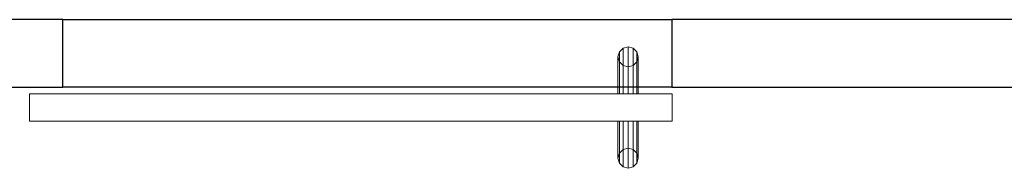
# Model space of a CAD drawing. Header units: metres. Extents: x 397.7 to 427.5, y 12.6 to 28.4.
# Tile 98 of 124: x 409.001 to 410.457, y 25.709 to 25.929. Entities that reach past the tile are written whole.
import ezdxf

# ---------------------------------------------------------------- set-up
doc = ezdxf.new("R2010")
doc.units = ezdxf.units.M
for name, color, linetype, lineweight in [('A-GENM-____-OTLN', 7, 'Continuous', 18), ('A-WALL-____-MCUT', 7, 'Continuous', 25), ('A-WALL-____-OTLN', 7, 'Continuous', 25)]:
    doc.layers.add(name, color=color, linetype=linetype, lineweight=lineweight)

# ---------------------------------------------------------------- blocks, each defined once
blk = doc.blocks.new('Family - LONDR55-XX_ZZ-ARQ-CAA-M3D-Londres55-151298-08_CLI_AIRE_P5')
at = {"layer": 'A-GENM-____-OTLN', "color": 253, "true_color": 0xaaaaaa}
for p, q in [((0.0575, 0.178), (0.052, 0.1725)), ((0.0575, 0.178), (0.052, 0.1725)), ((0.065, 0.18), (0.0575, 0.178)), ((0.065, 0.18), (0.0575, 0.178)), ((0.0575, 0.11), (0.0575, 0.178)), ((0.0725, 0.178), (0.065, 0.18)), ((0.0725, 0.178), (0.065, 0.18)), ((0.065, 0.11), (0.065, 0.18)), ((0.078, 0.1725), (0.0725, 0.178)), ((0.078, 0.1725), (0.0725, 0.178)), ((0.0725, 0.11), (0.0725, 0.178)), ((0.052, 0.1725), (0.05, 0.165)), ((0.052, 0.1725), (0.05, 0.165)), ((0.05, 0.165), (0.052, 0.1575)), ((0.05, 0.11), (0.05, 0.165)), ((0.05, 0.165), (0.052, 0.1575)), ((0.052, 0.11), (0.052, 0.1725)), ((0.08, 0.165), (0.078, 0.1725)), ((0.08, 0.165), (0.078, 0.1725)), ((0.078, 0.11), (0.078, 0.1725)), ((0.078, 0.1575), (0.08, 0.165)), ((0.078, 0.1575), (0.08, 0.165)), ((0.08, 0.165), (0.08, 0.11)), ((0.052, 0.1575), (0.0575, 0.152)), ((0.052, 0.11), (0.052, 0.1575)), ((0.052, 0.1575), (0.0575, 0.152)), ((0.0575, 0.152), (0.065, 0.15)), ((0.0575, 0.11), (0.0575, 0.152)), ((0.0575, 0.152), (0.065, 0.15)), ((0.065, 0.15), (0.0725, 0.152)), ((0.065, 0.15), (0.0725, 0.152)), ((0.065, 0.11), (0.065, 0.15)), ((0.0725, 0.152), (0.078, 0.1575)), ((0.0725, 0.152), (0.078, 0.1575)), ((0.0725, 0.11), (0.0725, 0.152)), ((0.078, 0.11), (0.078, 0.1575)), ((0.95, 0.11), (0, 0.11)), ((0, 0.11), (0, 0.07)), ((0.95, 0.11), (0, 0.11)), ((0, 0.11), (0, 0.07)), ((0.052, 0.11), (0.05, 0.11)), ((0.05, 0.11), (0.052, 0.11)), ((0.0575, 0.11), (0.052, 0.11)), ((0.052, 0.11), (0.0575, 0.11)), ((0.065, 0.11), (0.0575, 0.11)), ((0.0575, 0.11), (0.065, 0.11)), ((0.0725, 0.11), (0.065, 0.11)), ((0.065, 0.11), (0.0725, 0.11)), ((0.078, 0.11), (0.0725, 0.11)), ((0.0725, 0.11), (0.078, 0.11)), ((0.078, 0.11), (0.08, 0.11)), ((0.08, 0.11), (0.078, 0.11)), ((0.95, 0.07), (0.95, 0.11)), ((0.95, 0.11), (0.95, 0.07)), ((0, 0.07), (0.95, 0.07)), ((0, 0.07), (0.95, 0.07)), ((0.05, 0.015), (0.05, 0.07)), ((0.052, 0.07), (0.05, 0.07)), ((0.05, 0.07), (0.052, 0.07)), ((0.052, 0.0075), (0.052, 0.07)), ((0.052, 0.0225), (0.052, 0.07)), ((0.0575, 0.07), (0.052, 0.07)), ((0.052, 0.07), (0.0575, 0.07)), ((0.0575, 0.002), (0.0575, 0.07)), ((0.0575, 0.028), (0.0575, 0.07)), ((0.065, 0.07), (0.0575, 0.07)), ((0.0575, 0.07), (0.065, 0.07)), ((0.065, 0), (0.065, 0.07)), ((0.065, 0.03), (0.065, 0.07)), ((0.0725, 0.07), (0.065, 0.07)), ((0.065, 0.07), (0.0725, 0.07)), ((0.0725, 0.002), (0.0725, 0.07)), ((0.0725, 0.028), (0.0725, 0.07)), ((0.078, 0.07), (0.0725, 0.07)), ((0.0725, 0.07), (0.078, 0.07)), ((0.078, 0.0075), (0.078, 0.07)), ((0.078, 0.0225), (0.078, 0.07)), ((0.078, 0.07), (0.08, 0.07)), ((0.08, 0.07), (0.078, 0.07)), ((0.08, 0.07), (0.08, 0.015)), ((0.065, 0.03), (0.0575, 0.028)), ((0.065, 0.03), (0.0575, 0.028)), ((0.0725, 0.028), (0.065, 0.03)), ((0.0725, 0.028), (0.065, 0.03)), ((0.052, 0.0225), (0.05, 0.015)), ((0.052, 0.0225), (0.05, 0.015)), ((0.05, 0.015), (0.052, 0.0075)), ((0.05, 0.015), (0.052, 0.0075)), ((0.0575, 0.028), (0.052, 0.0225)), ((0.0575, 0.028), (0.052, 0.0225)), ((0.078, 0.0225), (0.0725, 0.028)), ((0.078, 0.0225), (0.0725, 0.028)), ((0.08, 0.015), (0.078, 0.0225)), ((0.08, 0.015), (0.078, 0.0225)), ((0.078, 0.0075), (0.08, 0.015)), ((0.078, 0.0075), (0.08, 0.015)), ((0.052, 0.0075), (0.0575, 0.002)), ((0.052, 0.0075), (0.0575, 0.002)), ((0.0575, 0.002), (0.065, 0)), ((0.0575, 0.002), (0.065, 0)), ((0.065, 0), (0.0725, 0.002)), ((0.065, 0), (0.0725, 0.002)), ((0.0725, 0.002), (0.078, 0.0075)), ((0.0725, 0.002), (0.078, 0.0075))]:
    blk.add_line(p, q, dxfattribs=at)
blk = doc.blocks.new('Family - Porta P5-151299-08_CLI_AIRE_P5')
blk.add_blockref('Family - LONDR55-XX_ZZ-ARQ-CAA-M3D-Londres55-151298-08_CLI_AIRE_P5', (0, 0))
blk = doc.blocks.new('Family - Evans P5-151544-08_CLI_AIRE_P5')
at = {"layer": 'A-WALL-____-OTLN', "color": 253, "true_color": 0xaaaaaa}
for p, q in [((0, 0.1), (0.9, 0.1)), ((0, 0), (0, 0.1)), ((0, 0), (0, 0.1)), ((0, 0.1), (0.9, 0.1)), ((0.9, 0.1), (0.9, 0)), ((0.9, 0.1), (0.9, 0)), ((0.9, 0), (0, 0)), ((0.9, 0), (0, 0))]:
    blk.add_line(p, q, dxfattribs=at)
at = {"layer": 'A-WALL-____-OTLN', "color": 253, "lineweight": 18, "true_color": 0xaaaaaa}
blk.add_line((0, 0), (0.9, 0), dxfattribs=at)
blk = doc.blocks.new('Family - Vano porta P5-151546-08_CLI_AIRE_P5')
at = {"layer": 'A-GENM-____-OTLN', "color": 253, "true_color": 0xaaaaaa}
for p, q in [((409.9654, 25.9295), (409.0654, 25.9295)), ((409.0654, 25.9295), (409.0654, 25.8295)), ((409.0654, 25.9295), (409.9654, 25.9295)), ((409.0654, 25.8295), (409.0654, 25.9295)), ((409.9654, 25.8295), (409.9654, 25.9295)), ((409.9654, 25.8295), (409.9654, 25.9295)), ((409.0654, 25.8295), (409.9654, 25.8295)), ((409.9654, 25.8295), (409.0654, 25.8295))]:
    blk.add_line(p, q, dxfattribs=at)
blk = doc.blocks.new('Family - Evans P5-151600-08_CLI_AIRE_P5')
at = {"layer": 'A-WALL-____-MCUT', "color": 253, "true_color": 0xaaaaaa}
for p, q in [((0.7116, 0.1), (0, 0.1)), ((0, 0.1), (0, 0)), ((0.7116, 0), (0.7116, 0.1)), ((0, 0), (0.7116, 0))]:
    blk.add_line(p, q, dxfattribs=at)
at = {"layer": 'A-WALL-____-OTLN', "color": 253, "true_color": 0xaaaaaa}
for p, q in [((0.7116, 0.1), (0, 0.1)), ((0, 0.1), (0, 0)), ((0.7116, 0), (0.7116, 0.1)), ((0, 0), (0.7116, 0))]:
    blk.add_line(p, q, dxfattribs=at)
at = {"layer": 'A-WALL-____-OTLN', "color": 253, "lineweight": 18, "true_color": 0xaaaaaa}
blk.add_line((0, 0), (0.7116, 0), dxfattribs=at)
blk = doc.blocks.new('Family - Evans P5-151683-08_CLI_AIRE_P5')
at = {"layer": 'A-WALL-____-MCUT', "color": 253, "true_color": 0xaaaaaa}
for p, q in [((2.6995, 0.1), (0, 0.1)), ((0, 0.1), (0, 0)), ((2.6995, 0), (2.6995, 0.1)), ((0, 0), (2.6995, 0))]:
    blk.add_line(p, q, dxfattribs=at)
at = {"layer": 'A-WALL-____-OTLN', "color": 253, "true_color": 0xaaaaaa}
for p, q in [((2.6995, 0.1), (0, 0.1)), ((0, 0.1), (0, 0)), ((2.6995, 0), (2.6995, 0.1)), ((0, 0), (2.6995, 0))]:
    blk.add_line(p, q, dxfattribs=at)
at = {"layer": 'A-WALL-____-OTLN', "color": 253, "lineweight": 18, "true_color": 0xaaaaaa}
blk.add_line((0, 0), (2.6995, 0), dxfattribs=at)
blk = doc.blocks.new('LONDR55-XX_ZZ-ARQ-CAA-M3D-Londres55_ifc-1-08_CLI_AIRE_P5')
at = {"layer": 'A-GENM-____-OTLN', "color": 253, "lineweight": 18, "true_color": 0xaaaaaa}
blk.add_blockref('Family - Vano porta P5-151546-08_CLI_AIRE_P5', (0, 0), dxfattribs=at)
at = {"layer": 'A-GENM-____-OTLN', "color": 253, "lineweight": 18, "true_color": 0xaaaaaa, "rotation": 180}
blk.add_blockref('Family - Porta P5-151299-08_CLI_AIRE_P5', (409.9659, 25.8895), dxfattribs=at)
at = {"layer": 'A-WALL-____-OTLN', "color": 253, "lineweight": 18, "true_color": 0xaaaaaa}
for name, p in [('Family - Evans P5-151683-08_CLI_AIRE_P5', (406.3659, 25.8295)), ('Family - Evans P5-151544-08_CLI_AIRE_P5', (409.0654, 25.8295)), ('Family - Evans P5-151600-08_CLI_AIRE_P5', (409.9654, 25.8295))]:
    blk.add_blockref(name, p, dxfattribs=at)

msp = doc.modelspace()

# ---------------------------------------------------------------- block references
at = {"lineweight": 5}
msp.add_blockref('LONDR55-XX_ZZ-ARQ-CAA-M3D-Londres55_ifc-1-08_CLI_AIRE_P5', (0, 0), dxfattribs=at)

doc.saveas('drawing.dxf')
